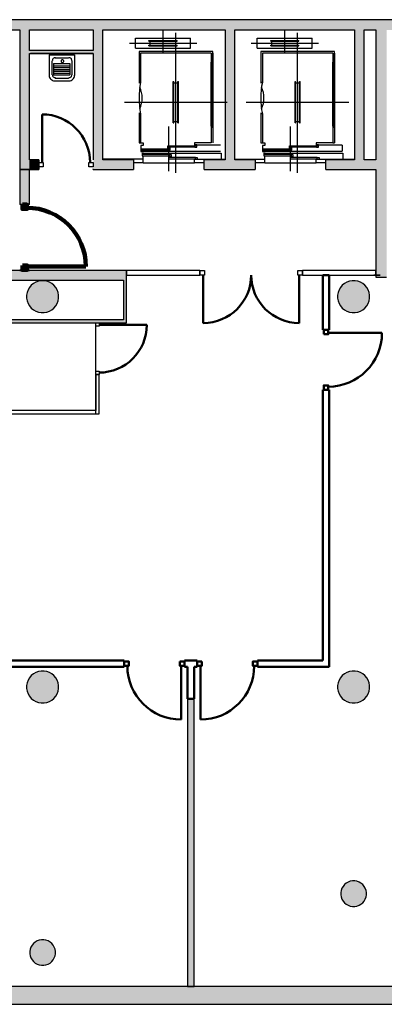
# Model space of a CAD drawing. Header units: metres. Extents: x -1 to 438, y -6 to 31.
# Tile 5 of 6: x 415.78 to 421.47, y 12.84 to 28.23. Entities that reach past the tile are written whole.
import ezdxf

# ---------------------------------------------------------------- set-up
doc = ezdxf.new("R2010")
doc.units = ezdxf.units.M
doc.linetypes.add('CONTINUA', pattern=[0])
doc.linetypes.add('PUNKT', pattern=[6.35, 0, -6.35])
for name, color, linetype, lineweight in [('3D P2 MURS', 7, 'CONTINUA', 25), ('3D P2 MURS NOUS', 7, 'CONTINUA', 25), ('3D P2 PILAR', 7, 'CONTINUA', 25), ('P2 ESCALES 2D', 7, 'CONTINUA', 25), ('P2 NOTACIO', 7, 'CONTINUA', 25)]:
    doc.layers.add(name, color=color, linetype=linetype, lineweight=lineweight)

# ---------------------------------------------------------------- blocks, each defined once
blk = doc.blocks.new('_CLOSEDFILLED')
at = {"color": 0, "linetype": 'ByBlock', "lineweight": -2}
blk.add_solid([(-1, 0), (0, 0), (-1, 0)], dxfattribs=at)

msp = doc.modelspace()

# ---------------------------------------------------------------- hatches: boundary and pattern name
at = {"layer": '3D P2 MURS', "linetype": 'CONTINUA', "lineweight": 18, "true_color": 0xa0a0a0, "transparency": 33554687}
for points in [[(426.846, 28.228), (401.29, 28.228), (401.259, 28.068), (415.781, 28.068), (415.781, 28.068), (415.931, 28.068), (415.931, 28.068), (426.813, 28.068)], [(415.781, 28.068), (415.781, 25.889), (415.931, 25.889), (415.931, 28.068)], [(417.077, 26.039), (417.077, 28.068), (416.927, 28.068), (416.927, 26.039)], [(419.137, 26.039), (419.137, 28.068), (418.987, 28.068), (418.987, 26.039)], [(421.157, 26.039), (421.157, 28.068), (421.007, 28.068), (421.007, 26.039)], [(421.507, 24.205), (421.507, 28.068), (421.337, 28.068), (421.337, 24.205)], [(415.931, 27.699), (416.927, 27.699), (416.927, 27.749), (415.931, 27.749)], [(416.077, 25.889), (416.077, 26.039), (415.931, 26.039), (415.931, 25.889)], [(416.927, 25.889), (417.557, 25.889), (417.557, 26.039), (416.927, 26.039)], [(418.657, 25.889), (419.457, 25.889), (419.457, 26.039), (418.657, 26.039)], [(420.557, 25.889), (421.337, 25.889), (421.337, 26.039), (420.557, 26.039)], [(417.447, 24.309), (412.107, 24.309), (412.107, 24.159), (410.867, 24.159), (410.867, 24.309), (410.831, 24.309), (410.831, 24.159), (417.447, 24.159)], [(417.447, 23.489), (417.447, 24.159), (417.397, 24.159), (417.397, 23.489)], [(415.54, 23.489), (417.397, 23.489), (417.397, 23.539), (415.54, 23.539)], [(398.242, 12.841), (423.657, 12.841), (423.716, 13.121), (398.297, 13.121)]]:
    msp.add_hatch(color=253, dxfattribs=at).paths.add_polyline_path(points)
at = {"layer": '3D P2 MURS NOUS', "linetype": 'CONTINUA', "lineweight": 18, "transparency": 33554687}
for points in [[(415.781, 25.889), (415.781, 25.34), (415.931, 25.34), (415.931, 25.889)], [(415.931, 24.309), (415.931, 24.319), (415.781, 24.319), (415.781, 24.309)]]:
    msp.add_hatch(color=220, dxfattribs=at).paths.add_polyline_path(points)
at = {"layer": '3D P2 MURS NOUS', "linetype": 'CONTINUA', "lineweight": 18, "true_color": 0x006e00, "transparency": 33554687}
msp.add_hatch(color=96, dxfattribs=at).paths.add_polyline_path([(418.4, 17.615), (418.4, 13.121), (418.5, 13.121), (418.5, 17.615)])
at = {"layer": '3D P2 PILAR', "linetype": 'CONTINUA', "lineweight": 18, "transparency": 33554687}
for points in [[(416.159, 24.149), (416.115, 24.149), (416.072, 24.142), (416.031, 24.127), (415.993, 24.105), (415.96, 24.077), (415.932, 24.043), (415.91, 24.005), (415.895, 23.964), (415.887, 23.921), (415.887, 23.878), (415.895, 23.835), (415.91, 23.794), (415.932, 23.756), (415.96, 23.722), (415.993, 23.694), (416.031, 23.672), (416.072, 23.657), (416.115, 23.65), (416.159, 23.65), (416.202, 23.657), (416.243, 23.672), (416.281, 23.694), (416.314, 23.722), (416.342, 23.756), (416.364, 23.794), (416.379, 23.835), (416.387, 23.878), (416.387, 23.921), (416.379, 23.964), (416.364, 24.005), (416.342, 24.043), (416.314, 24.077), (416.281, 24.105), (416.243, 24.127), (416.202, 24.142)], [(421.014, 24.149), (420.97, 24.149), (420.927, 24.142), (420.886, 24.127), (420.848, 24.105), (420.815, 24.077), (420.787, 24.043), (420.765, 24.005), (420.75, 23.964), (420.742, 23.921), (420.742, 23.878), (420.75, 23.835), (420.765, 23.794), (420.787, 23.756), (420.815, 23.722), (420.848, 23.694), (420.886, 23.672), (420.927, 23.657), (420.97, 23.65), (421.014, 23.65), (421.057, 23.657), (421.098, 23.672), (421.136, 23.694), (421.169, 23.722), (421.197, 23.756), (421.219, 23.794), (421.234, 23.835), (421.242, 23.878), (421.242, 23.921), (421.234, 23.964), (421.219, 24.005), (421.197, 24.043), (421.169, 24.077), (421.136, 24.105), (421.098, 24.127), (421.057, 24.142)], [(416.159, 18.049), (416.115, 18.049), (416.072, 18.042), (416.031, 18.027), (415.993, 18.005), (415.96, 17.977), (415.932, 17.943), (415.91, 17.905), (415.895, 17.864), (415.887, 17.821), (415.887, 17.778), (415.895, 17.735), (415.91, 17.694), (415.932, 17.656), (415.96, 17.622), (415.993, 17.594), (416.031, 17.572), (416.072, 17.557), (416.115, 17.55), (416.159, 17.55), (416.202, 17.557), (416.243, 17.572), (416.281, 17.594), (416.314, 17.622), (416.342, 17.656), (416.364, 17.694), (416.379, 17.735), (416.387, 17.778), (416.387, 17.821), (416.379, 17.864), (416.364, 17.905), (416.342, 17.943), (416.314, 17.977), (416.281, 18.005), (416.243, 18.027), (416.202, 18.042)], [(421.014, 18.049), (420.97, 18.049), (420.927, 18.042), (420.886, 18.027), (420.848, 18.005), (420.815, 17.977), (420.787, 17.943), (420.765, 17.905), (420.75, 17.864), (420.742, 17.821), (420.742, 17.778), (420.75, 17.735), (420.765, 17.694), (420.787, 17.656), (420.815, 17.622), (420.848, 17.594), (420.886, 17.572), (420.927, 17.557), (420.97, 17.55), (421.014, 17.55), (421.057, 17.557), (421.098, 17.572), (421.136, 17.594), (421.169, 17.622), (421.197, 17.656), (421.219, 17.694), (421.234, 17.735), (421.242, 17.778), (421.242, 17.821), (421.234, 17.864), (421.219, 17.905), (421.197, 17.943), (421.169, 17.977), (421.136, 18.005), (421.098, 18.027), (421.057, 18.042)], [(421.009, 14.769), (420.975, 14.769), (420.94, 14.763), (420.907, 14.751), (420.877, 14.734), (420.85, 14.711), (420.828, 14.684), (420.81, 14.654), (420.798, 14.621), (420.792, 14.587), (420.792, 14.552), (420.798, 14.518), (420.81, 14.485), (420.828, 14.454), (420.85, 14.428), (420.877, 14.405), (420.907, 14.388), (420.94, 14.376), (420.975, 14.37), (421.009, 14.37), (421.044, 14.376), (421.077, 14.388), (421.107, 14.405), (421.134, 14.428), (421.156, 14.454), (421.174, 14.485), (421.186, 14.518), (421.192, 14.552), (421.192, 14.587), (421.186, 14.621), (421.174, 14.654), (421.156, 14.684), (421.134, 14.711), (421.107, 14.734), (421.077, 14.751), (421.044, 14.763)], [(416.154, 13.849), (416.12, 13.849), (416.085, 13.843), (416.052, 13.831), (416.022, 13.814), (415.995, 13.791), (415.973, 13.764), (415.955, 13.734), (415.943, 13.701), (415.937, 13.667), (415.937, 13.632), (415.943, 13.598), (415.955, 13.565), (415.973, 13.534), (415.995, 13.508), (416.022, 13.485), (416.052, 13.468), (416.085, 13.456), (416.12, 13.45), (416.154, 13.45), (416.189, 13.456), (416.222, 13.468), (416.252, 13.485), (416.279, 13.508), (416.301, 13.534), (416.319, 13.565), (416.331, 13.598), (416.337, 13.632), (416.337, 13.667), (416.331, 13.701), (416.319, 13.734), (416.301, 13.764), (416.279, 13.791), (416.252, 13.814), (416.222, 13.831), (416.189, 13.843)]]:
    msp.add_hatch(color=9, dxfattribs=at).paths.add_polyline_path(points)

# ---------------------------------------------------------------- linework, layer by layer
at = {"layer": '3D P2 MURS', "color": 7, "linetype": 'CONTINUA', "lineweight": 25, "transparency": 33554687}
for p, q in [((426.846, 28.228), (401.29, 28.228)), ((410.827, 28.068), (415.781, 28.068)), ((415.781, 28.068), (415.781, 25.889)), ((415.931, 28.068), (416.927, 28.068)), ((415.931, 27.749), (415.931, 28.068)), ((416.927, 28.068), (416.927, 27.749)), ((417.077, 28.068), (418.987, 28.068)), ((417.077, 26.039), (417.077, 28.068)), ((418.987, 28.068), (418.987, 26.039)), ((419.137, 26.039), (419.137, 28.068)), ((419.137, 28.068), (421.007, 28.068)), ((421.007, 28.068), (421.007, 26.039)), ((421.157, 26.039), (421.157, 28.068)), ((421.157, 28.068), (421.337, 28.068)), ((421.337, 28.068), (421.337, 26.039)), ((416.927, 27.749), (415.931, 27.749)), ((415.931, 27.699), (416.927, 27.699)), ((415.931, 26.039), (415.931, 27.699)), ((416.927, 27.699), (416.927, 26.039)), ((416.077, 26.039), (415.931, 26.039)), ((416.077, 26.039), (416.077, 25.889)), ((417.557, 26.039), (417.077, 26.039)), ((417.557, 26.039), (417.557, 25.889)), ((418.657, 25.889), (418.657, 26.039)), ((418.987, 26.039), (418.657, 26.039)), ((419.457, 26.039), (419.137, 26.039)), ((419.457, 26.039), (419.457, 25.889)), ((420.557, 25.889), (420.557, 26.039)), ((421.007, 26.039), (420.557, 26.039)), ((421.337, 26.039), (421.157, 26.039)), ((415.781, 25.889), (415.931, 25.889)), ((415.931, 25.889), (416.077, 25.889)), ((416.927, 25.889), (416.927, 25.899)), ((416.927, 25.889), (417.557, 25.889)), ((418.657, 25.889), (419.457, 25.889)), ((420.557, 25.889), (421.337, 25.889)), ((421.337, 25.889), (421.337, 24.307)), ((417.447, 24.309), (412.107, 24.309)), ((415.54, 24.159), (417.397, 24.159)), ((417.397, 24.159), (417.397, 23.539)), ((417.447, 24.307), (417.447, 24.309)), ((418.593, 24.307), (417.447, 24.307)), ((417.447, 24.307), (417.447, 24.237)), ((417.447, 24.237), (417.447, 24.307)), ((417.447, 24.237), (418.593, 24.237)), ((417.447, 24.159), (417.447, 24.237)), ((417.447, 23.489), (417.447, 24.159)), ((418.593, 24.307), (418.593, 24.237)), ((420.193, 24.237), (420.193, 24.307)), ((421.337, 24.307), (420.193, 24.307)), ((420.193, 24.237), (421.337, 24.237)), ((421.337, 24.237), (421.337, 24.307)), ((421.337, 24.307), (421.337, 24.237)), ((421.337, 24.237), (421.337, 24.205)), ((421.337, 24.205), (421.507, 24.205)), ((417.397, 23.539), (415.54, 23.539)), ((415.54, 23.489), (416.967, 23.489)), ((416.967, 23.489), (417.017, 23.489)), ((417.017, 23.489), (417.397, 23.489)), ((417.397, 23.489), (417.447, 23.489)), ((416.967, 22.683), (417.017, 22.683)), ((416.967, 22.683), (416.967, 22.119)), ((417.017, 22.069), (417.017, 22.683)), ((416.967, 22.119), (415.637, 22.119)), ((415.647, 22.069), (416.968, 22.069)), ((416.968, 22.069), (417.017, 22.069)), ((423.716, 13.121), (398.297, 13.121)), ((398.242, 12.841), (423.657, 12.841))]:
    msp.add_line(p, q, dxfattribs=at)
at = {"layer": '3D P2 MURS', "color": 202, "linetype": 'CONTINUA', "lineweight": 50, "transparency": 33554687}
for p, q in [((416.127, 25.999), (416.127, 26.749)), ((418.643, 24.237), (418.643, 23.487)), ((420.143, 24.237), (420.143, 23.487)), ((417.017, 23.459), (417.763, 23.459))]:
    msp.add_line(p, q, dxfattribs=at)
at = {"layer": '3D P2 MURS', "color": 7, "linetype": 'CONTINUA', "lineweight": 25, "transparency": 33554687}
for points in [[(416.147, 25.929), (416.077, 25.929), (416.077, 25.999), (416.147, 25.999), (416.147, 25.929)], [(416.927, 25.929), (416.857, 25.929), (416.857, 25.999), (416.927, 25.999), (416.927, 25.929)], [(418.593, 24.307), (418.663, 24.307), (418.663, 24.237), (418.593, 24.237), (418.593, 24.307)], [(420.123, 24.307), (420.193, 24.307), (420.193, 24.237), (420.123, 24.237), (420.123, 24.307)], [(416.967, 23.439), (416.967, 23.489), (417.017, 23.489), (417.017, 23.439), (416.967, 23.439)], [(416.967, 22.683), (416.967, 22.733), (417.017, 22.733), (417.017, 22.683), (416.967, 22.683)]]:
    msp.add_lwpolyline(points, close=True, dxfattribs=at)
at = {"layer": '3D P2 MURS', "color": 202, "linetype": 'CONTINUA', "lineweight": 50, "transparency": 33554687}
for centre, radius, start, end in [((416.127, 25.999), 0.75, 0, 90), ((417.017, 23.459), 0.746, 270, 0)]:
    msp.add_arc(centre, radius, start, end, dxfattribs=at)
for centre, start_param, end_param in [((418.643, 24.237), 4.712389, 6.283185), ((420.143, 24.237), 3.141593, 4.712389)]:
    msp.add_ellipse(centre, major_axis=(0.75, 0), ratio=1, start_param=start_param, end_param=end_param, dxfattribs=at)
at = {"layer": '3D P2 MURS NOUS', "color": 7, "linetype": 'CONTINUA', "lineweight": 25, "transparency": 33554687}
for p, q in [((415.781, 25.889), (415.781, 25.34)), ((415.931, 25.889), (415.781, 25.889)), ((415.931, 25.34), (415.931, 25.889)), ((415.931, 25.34), (415.781, 25.34)), ((415.781, 24.319), (415.931, 24.319)), ((415.781, 24.319), (415.781, 24.309)), ((415.931, 24.309), (415.931, 24.319)), ((415.781, 24.309), (415.931, 24.309)), ((418.4, 17.615), (418.4, 13.121)), ((418.5, 17.615), (418.4, 17.615)), ((418.5, 13.121), (418.5, 17.615)), ((418.4, 13.121), (418.5, 13.121))]:
    msp.add_line(p, q, dxfattribs=at)
at = {"layer": '3D P2 MURS NOUS', "color": 240, "linetype": 'CONTINUA', "lineweight": 140, "transparency": 33554687}
msp.add_line((415.891, 24.369), (416.812, 24.369), dxfattribs=at)
at = {"layer": '3D P2 MURS NOUS', "color": 4, "linetype": 'CONTINUA', "lineweight": 50, "transparency": 33554687}
for p, q in [((420.61, 24.237), (420.51, 24.237)), ((420.51, 24.237), (420.51, 23.383)), ((420.61, 23.383), (420.61, 24.237)), ((420.61, 23.383), (420.51, 23.383)), ((420.595, 23.333), (421.435, 23.333)), ((420.51, 22.443), (420.61, 22.443)), ((420.51, 22.443), (420.51, 18.215)), ((420.61, 18.215), (420.61, 22.443)), ((417.41, 18.215), (414.847, 18.215)), ((417.41, 18.215), (417.41, 18.115)), ((418.35, 18.115), (418.35, 18.215)), ((418.55, 18.215), (418.35, 18.215)), ((418.55, 18.215), (418.55, 18.115)), ((419.49, 18.115), (419.49, 18.215)), ((420.51, 18.215), (419.49, 18.215)), ((420.61, 18.115), (420.61, 18.215)), ((414.997, 18.115), (417.41, 18.115)), ((418.3, 18.13), (418.3, 17.29)), ((418.35, 18.115), (418.4, 18.115)), ((418.4, 18.115), (418.4, 17.615)), ((418.5, 17.615), (418.5, 18.115)), ((418.5, 18.115), (418.55, 18.115)), ((418.6, 18.13), (418.6, 17.29)), ((419.49, 18.115), (420.61, 18.115)), ((418.4, 17.615), (418.5, 17.615))]:
    msp.add_line(p, q, dxfattribs=at)
at = {"layer": '3D P2 MURS NOUS', "color": 240, "linetype": 'CONTINUA', "lineweight": 140, "transparency": 33554687}
for points in [[(415.821, 25.34), (415.821, 25.27), (415.891, 25.27), (415.891, 25.34), (415.821, 25.34)], [(415.821, 24.389), (415.821, 24.319), (415.891, 24.319), (415.891, 24.389), (415.821, 24.389)]]:
    msp.add_lwpolyline(points, close=True, dxfattribs=at)
at = {"layer": '3D P2 MURS NOUS', "color": 4, "linetype": 'CONTINUA', "lineweight": 50, "transparency": 33554687}
for points in [[(420.525, 23.313), (420.525, 23.383), (420.595, 23.383), (420.595, 23.313), (420.525, 23.313)], [(420.525, 22.443), (420.525, 22.513), (420.595, 22.513), (420.595, 22.443), (420.525, 22.443)], [(417.41, 18.2), (417.48, 18.2), (417.48, 18.13), (417.41, 18.13), (417.41, 18.2)], [(418.28, 18.2), (418.35, 18.2), (418.35, 18.13), (418.28, 18.13), (418.28, 18.2)], [(418.62, 18.2), (418.55, 18.2), (418.55, 18.13), (418.62, 18.13), (418.62, 18.2)], [(419.49, 18.2), (419.42, 18.2), (419.42, 18.13), (419.49, 18.13), (419.49, 18.2)]]:
    msp.add_lwpolyline(points, close=True, dxfattribs=at)
at = {"layer": '3D P2 MURS NOUS', "color": 240, "linetype": 'CONTINUA', "lineweight": 140, "transparency": 33554687}
msp.add_arc((415.891, 24.369), 0.921, 0, 90, dxfattribs=at)
at = {"layer": '3D P2 MURS NOUS', "color": 4, "linetype": 'CONTINUA', "lineweight": 50, "transparency": 33554687}
for centre, start, end in [((420.595, 23.333), 270, 0), ((418.3, 18.13), 180, 270), ((418.6, 18.13), 270, 0)]:
    msp.add_arc(centre, 0.84, start, end, dxfattribs=at)
at = {"layer": '3D P2 PILAR', "color": 7, "linetype": 'CONTINUA', "lineweight": 25, "transparency": 33554687}
for p, q in [((415.91, 24.005), (415.895, 23.964)), ((415.932, 24.043), (415.91, 24.005)), ((415.96, 24.077), (415.932, 24.043)), ((415.993, 24.105), (415.96, 24.077)), ((416.031, 24.127), (415.993, 24.105)), ((416.072, 24.142), (416.031, 24.127)), ((416.115, 24.149), (416.072, 24.142)), ((416.159, 24.149), (416.115, 24.149)), ((416.202, 24.142), (416.159, 24.149)), ((416.243, 24.127), (416.202, 24.142)), ((416.281, 24.105), (416.243, 24.127)), ((416.314, 24.077), (416.281, 24.105)), ((416.342, 24.043), (416.314, 24.077)), ((416.364, 24.005), (416.342, 24.043)), ((416.379, 23.964), (416.364, 24.005)), ((420.765, 24.005), (420.75, 23.964)), ((420.787, 24.043), (420.765, 24.005)), ((420.815, 24.077), (420.787, 24.043)), ((420.848, 24.105), (420.815, 24.077)), ((420.886, 24.127), (420.848, 24.105)), ((420.927, 24.142), (420.886, 24.127)), ((420.97, 24.149), (420.927, 24.142)), ((421.014, 24.149), (420.97, 24.149)), ((421.057, 24.142), (421.014, 24.149)), ((421.098, 24.127), (421.057, 24.142)), ((421.136, 24.105), (421.098, 24.127)), ((421.169, 24.077), (421.136, 24.105)), ((421.197, 24.043), (421.169, 24.077)), ((421.219, 24.005), (421.197, 24.043)), ((421.234, 23.964), (421.219, 24.005)), ((415.895, 23.964), (415.887, 23.921)), ((415.887, 23.921), (415.887, 23.878)), ((415.887, 23.878), (415.895, 23.835)), ((416.387, 23.921), (416.379, 23.964)), ((416.379, 23.835), (416.387, 23.878)), ((416.387, 23.878), (416.387, 23.921)), ((420.75, 23.964), (420.742, 23.921)), ((420.742, 23.921), (420.742, 23.878)), ((420.742, 23.878), (420.75, 23.835)), ((421.242, 23.921), (421.234, 23.964)), ((421.234, 23.835), (421.242, 23.878)), ((421.242, 23.878), (421.242, 23.921)), ((415.895, 23.835), (415.91, 23.794)), ((415.91, 23.794), (415.932, 23.756)), ((415.932, 23.756), (415.96, 23.722)), ((415.96, 23.722), (415.993, 23.694)), ((416.281, 23.694), (416.314, 23.722)), ((416.314, 23.722), (416.342, 23.756)), ((416.342, 23.756), (416.364, 23.794)), ((416.364, 23.794), (416.379, 23.835)), ((420.75, 23.835), (420.765, 23.794)), ((420.765, 23.794), (420.787, 23.756)), ((420.787, 23.756), (420.815, 23.722)), ((420.815, 23.722), (420.848, 23.694)), ((421.136, 23.694), (421.169, 23.722)), ((421.169, 23.722), (421.197, 23.756)), ((421.197, 23.756), (421.219, 23.794)), ((421.219, 23.794), (421.234, 23.835)), ((415.993, 23.694), (416.031, 23.672)), ((416.031, 23.672), (416.072, 23.657)), ((416.072, 23.657), (416.115, 23.65)), ((416.115, 23.65), (416.159, 23.65)), ((416.159, 23.65), (416.202, 23.657)), ((416.202, 23.657), (416.243, 23.672)), ((416.243, 23.672), (416.281, 23.694)), ((420.848, 23.694), (420.886, 23.672)), ((420.886, 23.672), (420.927, 23.657)), ((420.927, 23.657), (420.97, 23.65)), ((420.97, 23.65), (421.014, 23.65)), ((421.014, 23.65), (421.057, 23.657)), ((421.057, 23.657), (421.098, 23.672)), ((421.098, 23.672), (421.136, 23.694)), ((415.993, 18.005), (415.96, 17.977)), ((416.031, 18.027), (415.993, 18.005)), ((416.072, 18.042), (416.031, 18.027)), ((416.115, 18.049), (416.072, 18.042)), ((416.159, 18.049), (416.115, 18.049)), ((416.202, 18.042), (416.159, 18.049)), ((416.243, 18.027), (416.202, 18.042)), ((416.281, 18.005), (416.243, 18.027)), ((416.314, 17.977), (416.281, 18.005)), ((420.848, 18.005), (420.815, 17.977)), ((420.886, 18.027), (420.848, 18.005)), ((420.927, 18.042), (420.886, 18.027)), ((420.97, 18.049), (420.927, 18.042)), ((421.014, 18.049), (420.97, 18.049)), ((421.057, 18.042), (421.014, 18.049)), ((421.098, 18.027), (421.057, 18.042)), ((421.136, 18.005), (421.098, 18.027)), ((421.169, 17.977), (421.136, 18.005)), ((415.895, 17.864), (415.887, 17.821)), ((415.91, 17.905), (415.895, 17.864)), ((415.932, 17.943), (415.91, 17.905)), ((415.96, 17.977), (415.932, 17.943)), ((416.342, 17.943), (416.314, 17.977)), ((416.364, 17.905), (416.342, 17.943)), ((416.379, 17.864), (416.364, 17.905)), ((416.387, 17.821), (416.379, 17.864)), ((420.75, 17.864), (420.742, 17.821)), ((420.765, 17.905), (420.75, 17.864)), ((420.787, 17.943), (420.765, 17.905)), ((420.815, 17.977), (420.787, 17.943)), ((421.197, 17.943), (421.169, 17.977)), ((421.219, 17.905), (421.197, 17.943)), ((421.234, 17.864), (421.219, 17.905)), ((421.242, 17.821), (421.234, 17.864)), ((415.887, 17.821), (415.887, 17.778)), ((415.887, 17.778), (415.895, 17.735)), ((415.895, 17.735), (415.91, 17.694)), ((416.364, 17.694), (416.379, 17.735)), ((416.379, 17.735), (416.387, 17.778)), ((416.387, 17.778), (416.387, 17.821)), ((420.742, 17.821), (420.742, 17.778)), ((420.742, 17.778), (420.75, 17.735)), ((420.75, 17.735), (420.765, 17.694)), ((421.219, 17.694), (421.234, 17.735)), ((421.234, 17.735), (421.242, 17.778)), ((421.242, 17.778), (421.242, 17.821)), ((415.91, 17.694), (415.932, 17.656)), ((415.932, 17.656), (415.96, 17.622)), ((415.96, 17.622), (415.993, 17.594)), ((415.993, 17.594), (416.031, 17.572)), ((416.031, 17.572), (416.072, 17.557)), ((416.072, 17.557), (416.115, 17.55)), ((416.115, 17.55), (416.159, 17.55)), ((416.159, 17.55), (416.202, 17.557)), ((416.202, 17.557), (416.243, 17.572)), ((416.243, 17.572), (416.281, 17.594)), ((416.281, 17.594), (416.314, 17.622)), ((416.314, 17.622), (416.342, 17.656)), ((416.342, 17.656), (416.364, 17.694)), ((420.765, 17.694), (420.787, 17.656)), ((420.787, 17.656), (420.815, 17.622)), ((420.815, 17.622), (420.848, 17.594)), ((420.848, 17.594), (420.886, 17.572)), ((420.886, 17.572), (420.927, 17.557)), ((420.927, 17.557), (420.97, 17.55)), ((420.97, 17.55), (421.014, 17.55)), ((421.014, 17.55), (421.057, 17.557)), ((421.057, 17.557), (421.098, 17.572)), ((421.098, 17.572), (421.136, 17.594)), ((421.136, 17.594), (421.169, 17.622)), ((421.169, 17.622), (421.197, 17.656)), ((421.197, 17.656), (421.219, 17.694)), ((420.798, 14.621), (420.792, 14.587)), ((420.81, 14.654), (420.798, 14.621)), ((420.828, 14.684), (420.81, 14.654)), ((420.85, 14.711), (420.828, 14.684)), ((420.877, 14.734), (420.85, 14.711)), ((420.907, 14.751), (420.877, 14.734)), ((420.94, 14.763), (420.907, 14.751)), ((420.975, 14.769), (420.94, 14.763)), ((421.009, 14.769), (420.975, 14.769)), ((421.044, 14.763), (421.009, 14.769)), ((421.077, 14.751), (421.044, 14.763)), ((421.107, 14.734), (421.077, 14.751)), ((421.134, 14.711), (421.107, 14.734)), ((421.156, 14.684), (421.134, 14.711)), ((421.174, 14.654), (421.156, 14.684)), ((421.186, 14.621), (421.174, 14.654)), ((421.192, 14.587), (421.186, 14.621)), ((420.792, 14.587), (420.792, 14.552)), ((420.792, 14.552), (420.798, 14.518)), ((420.798, 14.518), (420.81, 14.485)), ((420.81, 14.485), (420.828, 14.454)), ((421.156, 14.454), (421.174, 14.485)), ((421.174, 14.485), (421.186, 14.518)), ((421.186, 14.518), (421.192, 14.552)), ((421.192, 14.552), (421.192, 14.587)), ((420.828, 14.454), (420.85, 14.428)), ((420.85, 14.428), (420.877, 14.405)), ((420.877, 14.405), (420.907, 14.388)), ((420.907, 14.388), (420.94, 14.376)), ((420.94, 14.376), (420.975, 14.37)), ((420.975, 14.37), (421.009, 14.37)), ((421.009, 14.37), (421.044, 14.376)), ((421.044, 14.376), (421.077, 14.388)), ((421.077, 14.388), (421.107, 14.405)), ((421.107, 14.405), (421.134, 14.428)), ((421.134, 14.428), (421.156, 14.454)), ((416.12, 13.849), (416.085, 13.843)), ((416.154, 13.849), (416.12, 13.849)), ((416.189, 13.843), (416.154, 13.849)), ((415.943, 13.701), (415.937, 13.667)), ((415.955, 13.734), (415.943, 13.701)), ((415.973, 13.764), (415.955, 13.734)), ((415.995, 13.791), (415.973, 13.764)), ((416.022, 13.814), (415.995, 13.791)), ((416.052, 13.831), (416.022, 13.814)), ((416.085, 13.843), (416.052, 13.831)), ((416.222, 13.831), (416.189, 13.843)), ((416.252, 13.814), (416.222, 13.831)), ((416.279, 13.791), (416.252, 13.814)), ((416.301, 13.764), (416.279, 13.791)), ((416.319, 13.734), (416.301, 13.764)), ((416.331, 13.701), (416.319, 13.734)), ((416.337, 13.667), (416.331, 13.701)), ((415.937, 13.667), (415.937, 13.632)), ((415.937, 13.632), (415.943, 13.598)), ((415.943, 13.598), (415.955, 13.565)), ((415.955, 13.565), (415.973, 13.534)), ((416.301, 13.534), (416.319, 13.565)), ((416.319, 13.565), (416.331, 13.598)), ((416.331, 13.598), (416.337, 13.632)), ((416.337, 13.632), (416.337, 13.667)), ((415.973, 13.534), (415.995, 13.508)), ((415.995, 13.508), (416.022, 13.485)), ((416.022, 13.485), (416.052, 13.468)), ((416.052, 13.468), (416.085, 13.456)), ((416.085, 13.456), (416.12, 13.45)), ((416.12, 13.45), (416.154, 13.45)), ((416.154, 13.45), (416.189, 13.456)), ((416.189, 13.456), (416.222, 13.468)), ((416.222, 13.468), (416.252, 13.485)), ((416.252, 13.485), (416.279, 13.508)), ((416.279, 13.508), (416.301, 13.534))]:
    msp.add_line(p, q, dxfattribs=at)
at = {"layer": 'P2 ESCALES 2D', "color": 7, "lineweight": 25, "transparency": 33554687}
for p, q in [((418.017, 27.711), (418.017, 28.059)), ((418.217, 25.833), (418.217, 28.024)), ((419.917, 27.711), (419.917, 28.059)), ((420.117, 25.833), (420.117, 28.024)), ((417.492, 27.861), (418.542, 27.861)), ((417.587, 27.781), (417.587, 27.941)), ((417.587, 27.941), (418.447, 27.941)), ((417.797, 27.901), (418.237, 27.901)), ((417.797, 27.891), (417.797, 27.901)), ((417.797, 27.891), (418.237, 27.891)), ((417.817, 27.831), (417.817, 27.891)), ((418.217, 27.831), (418.217, 27.891)), ((418.237, 27.891), (418.237, 27.901)), ((418.447, 27.781), (418.447, 27.941)), ((419.392, 27.861), (420.442, 27.861)), ((419.487, 27.941), (420.347, 27.941)), ((419.487, 27.781), (419.487, 27.941)), ((419.697, 27.891), (419.697, 27.901)), ((419.697, 27.901), (420.137, 27.901)), ((419.697, 27.891), (420.137, 27.891)), ((419.717, 27.831), (419.717, 27.891)), ((420.117, 27.831), (420.117, 27.891)), ((420.137, 27.891), (420.137, 27.901)), ((420.347, 27.781), (420.347, 27.941)), ((416.927, 27.699), (415.947, 27.699)), ((417.587, 27.781), (418.447, 27.781)), ((418.792, 27.729), (417.642, 27.729)), ((417.642, 27.729), (417.642, 27.237)), ((418.767, 27.704), (417.667, 27.704)), ((417.667, 27.704), (417.667, 27.249)), ((417.797, 27.821), (417.797, 27.831)), ((417.797, 27.831), (418.237, 27.831)), ((417.797, 27.821), (418.237, 27.821)), ((418.237, 27.821), (418.237, 27.831)), ((418.767, 27.704), (418.767, 26.304)), ((418.792, 26.539), (418.792, 27.729)), ((418.792, 27.704), (418.792, 26.304)), ((419.487, 27.781), (420.347, 27.781)), ((419.542, 27.729), (419.542, 27.237)), ((420.692, 27.729), (419.542, 27.729)), ((419.567, 27.704), (419.567, 27.249)), ((420.667, 27.704), (419.567, 27.704)), ((419.697, 27.831), (420.137, 27.831)), ((419.697, 27.821), (419.697, 27.831)), ((419.697, 27.821), (420.137, 27.821)), ((420.137, 27.821), (420.137, 27.831)), ((420.667, 27.704), (420.667, 26.304)), ((420.692, 26.539), (420.692, 27.729)), ((420.692, 27.704), (420.692, 26.304)), ((416.238, 27.677), (416.635, 27.677)), ((416.238, 27.677), (416.238, 27.356)), ((416.281, 27.584), (416.281, 27.364)), ((416.331, 27.634), (416.543, 27.634)), ((416.593, 27.584), (416.593, 27.364)), ((416.635, 27.677), (416.635, 27.356)), ((418.767, 26.564), (418.767, 27.564)), ((420.667, 26.564), (420.667, 27.564)), ((416.306, 27.542), (416.306, 27.364)), ((416.306, 27.542), (416.559, 27.542)), ((416.306, 27.508), (416.559, 27.508)), ((416.306, 27.483), (416.559, 27.483)), ((416.306, 27.449), (416.559, 27.449)), ((416.306, 27.423), (416.559, 27.423)), ((416.559, 27.542), (416.559, 27.364)), ((416.306, 27.39), (416.559, 27.39)), ((416.306, 27.364), (416.559, 27.364)), ((416.323, 27.271), (416.543, 27.271)), ((416.331, 27.314), (416.543, 27.314)), ((417.667, 27.249), (417.642, 27.249)), ((418.177, 27.264), (418.187, 27.264)), ((418.177, 26.614), (418.177, 27.264)), ((418.187, 26.614), (418.187, 27.264)), ((418.187, 27.239), (418.247, 27.239)), ((418.247, 27.264), (418.257, 27.264)), ((418.247, 26.614), (418.247, 27.264)), ((418.257, 26.614), (418.257, 27.264)), ((419.567, 27.249), (419.542, 27.249)), ((420.077, 26.614), (420.077, 27.264)), ((420.077, 27.264), (420.087, 27.264)), ((420.087, 26.614), (420.087, 27.264)), ((420.087, 27.239), (420.147, 27.239)), ((420.147, 26.614), (420.147, 27.264)), ((420.147, 27.264), (420.157, 27.264)), ((420.157, 26.614), (420.157, 27.264)), ((417.417, 26.939), (419.017, 26.939)), ((419.317, 26.939), (420.917, 26.939)), ((417.642, 26.773), (417.642, 26.304)), ((417.667, 26.759), (417.642, 26.759)), ((417.667, 26.759), (417.667, 26.304)), ((418.187, 26.639), (418.247, 26.639)), ((419.542, 26.773), (419.542, 26.304)), ((419.567, 26.759), (419.542, 26.759)), ((419.567, 26.759), (419.567, 26.304)), ((420.087, 26.639), (420.147, 26.639)), ((418.107, 25.86), (418.107, 26.558)), ((418.177, 26.614), (418.187, 26.614)), ((418.247, 26.614), (418.257, 26.614)), ((420.007, 25.86), (420.007, 26.558)), ((420.077, 26.614), (420.087, 26.614)), ((420.147, 26.614), (420.157, 26.614)), ((417.642, 26.304), (417.707, 26.304)), ((417.672, 26.174), (418.912, 26.174)), ((418.1, 26.19), (417.678, 26.19)), ((418.514, 26.235), (418.092, 26.235)), ((418.912, 26.268), (418.507, 26.268)), ((419.542, 26.304), (419.607, 26.304)), ((419.572, 26.174), (420.812, 26.174)), ((420, 26.19), (419.578, 26.19)), ((420.414, 26.235), (419.992, 26.235)), ((420.812, 26.268), (420.407, 26.268)), ((420.667, 26.304), (420.692, 26.304)), ((420.812, 26.268), (420.812, 26.174)), ((417.707, 26.049), (417.077, 26.049)), ((418.114, 26.122), (417.692, 26.122)), ((417.707, 26.049), (417.707, 26.1)), ((417.707, 25.989), (417.707, 26.049)), ((418.522, 26.077), (418.1, 26.077)), ((418.507, 26.049), (418.987, 26.049)), ((418.507, 25.989), (418.507, 26.049)), ((419.137, 26.049), (419.607, 26.049)), ((420.014, 26.122), (419.592, 26.122)), ((419.607, 26.049), (419.607, 26.1)), ((419.607, 25.989), (419.607, 26.049)), ((420.422, 26.077), (420, 26.077)), ((420.407, 26.049), (421.007, 26.049)), ((420.407, 25.989), (420.407, 26.049)), ((417.707, 25.989), (417.557, 25.989)), ((417.707, 25.989), (418.507, 25.989)), ((418.657, 25.989), (418.507, 25.989)), ((419.607, 25.989), (419.457, 25.989)), ((419.607, 25.989), (420.407, 25.989)), ((420.557, 25.989), (420.407, 25.989)), ((416.967, 22.069), (416.967, 23.489))]:
    msp.add_line(p, q, dxfattribs=at)
for points in [[(416.336, 27.634), (416.326, 27.634), (416.318, 27.631), (416.31, 27.627), (416.303, 27.621), (416.297, 27.614), (416.293, 27.606), (416.29, 27.597), (416.289, 27.588)], [(416.593, 27.588), (416.592, 27.597), (416.59, 27.606), (416.585, 27.614), (416.58, 27.621), (416.573, 27.627), (416.565, 27.631), (416.556, 27.634), (416.547, 27.634)], [(416.238, 27.36), (416.24, 27.342), (416.245, 27.326), (416.254, 27.311), (416.264, 27.297), (416.278, 27.287), (416.293, 27.278), (416.309, 27.273), (416.327, 27.271)], [(416.289, 27.369), (416.29, 27.359), (416.293, 27.35), (416.297, 27.343), (416.303, 27.336), (416.31, 27.33), (416.318, 27.326), (416.326, 27.323), (416.336, 27.322)], [(416.547, 27.322), (416.556, 27.323), (416.565, 27.326), (416.573, 27.33), (416.58, 27.336), (416.585, 27.343), (416.59, 27.35), (416.592, 27.359), (416.593, 27.369)], [(416.547, 27.271), (416.565, 27.273), (416.581, 27.278), (416.596, 27.287), (416.61, 27.297), (416.62, 27.311), (416.629, 27.326), (416.634, 27.342), (416.635, 27.36)], [(417.667, 26.304), (417.707, 26.304), (417.707, 26.263), (417.672, 26.263), (417.672, 26.167), (417.712, 26.167)], [(417.708, 26.173), (417.678, 26.173), (417.678, 26.212), (418.1, 26.212), (418.1, 26.19), (418.13, 26.19), (418.13, 26.227), (418.11, 26.227)], [(418.122, 26.218), (418.092, 26.218), (418.092, 26.257), (418.514, 26.257), (418.514, 26.235), (418.544, 26.235), (418.544, 26.272), (418.524, 26.272)], [(418.767, 26.304), (418.507, 26.304), (418.507, 26.263), (418.537, 26.263)], [(419.567, 26.304), (419.607, 26.304), (419.607, 26.263), (419.572, 26.263), (419.572, 26.167), (419.612, 26.167)], [(419.608, 26.173), (419.578, 26.173), (419.578, 26.212), (420, 26.212), (420, 26.19), (420.03, 26.19), (420.03, 26.227), (420.01, 26.227)], [(420.022, 26.218), (419.992, 26.218), (419.992, 26.257), (420.414, 26.257), (420.414, 26.235), (420.444, 26.235), (420.444, 26.272), (420.424, 26.272)], [(420.667, 26.304), (420.407, 26.304), (420.407, 26.263), (420.437, 26.263)], [(417.685, 26.144), (418.925, 26.144), (418.925, 26.049)], [(417.722, 26.139), (417.692, 26.139), (417.692, 26.1), (418.114, 26.1), (418.114, 26.122), (418.144, 26.122), (418.144, 26.085), (418.124, 26.085)], [(418.13, 26.094), (418.1, 26.094), (418.1, 26.055), (418.522, 26.055), (418.522, 26.077), (418.552, 26.077), (418.552, 26.049)], [(419.585, 26.144), (420.825, 26.144), (420.825, 26.049)], [(419.622, 26.139), (419.592, 26.139), (419.592, 26.1), (420.014, 26.1), (420.014, 26.122), (420.044, 26.122), (420.044, 26.085), (420.024, 26.085)], [(420.03, 26.094), (420, 26.094), (420, 26.055), (420.422, 26.055), (420.422, 26.077), (420.452, 26.077), (420.452, 26.049)]]:
    msp.add_lwpolyline(points, dxfattribs=at)
msp.add_lwpolyline([(416.467, 27.58), (416.466, 27.584), (416.465, 27.588), (416.463, 27.591), (416.46, 27.595), (416.457, 27.597), (416.454, 27.599), (416.45, 27.6), (416.445, 27.601), (416.441, 27.6), (416.437, 27.599), (416.434, 27.597), (416.43, 27.595), (416.428, 27.591), (416.426, 27.588), (416.425, 27.584), (416.424, 27.58), (416.425, 27.575), (416.426, 27.571), (416.428, 27.568), (416.43, 27.565), (416.434, 27.562), (416.437, 27.56), (416.441, 27.559), (416.445, 27.559), (416.45, 27.559), (416.454, 27.56), (416.457, 27.562), (416.46, 27.565), (416.463, 27.568), (416.465, 27.571), (416.466, 27.575), (416.467, 27.58)], close=True, dxfattribs=at)
for centre, radius, start, end in [((418.855, 27.004), 1.213, 168.3473, 191.6527), ((420.755, 27.004), 1.213, 168.3473, 191.6527), ((417.293, 27.004), 0.399, 334.7815, 25.2185), ((419.193, 27.004), 0.399, 334.7815, 25.2185)]:
    msp.add_arc(centre, radius, start, end, dxfattribs=at)
at = {"layer": 'P2 NOTACIO', "color": 2, "linetype": 'PUNKT', "lineweight": 35, "transparency": 33554687}
msp.add_line((421.407, 24.234), (417.447, 24.234), dxfattribs=at)

# ---------------------------------------------------------------- block references
at = {"layer": '3D P2 PILAR', "color": 7, "linetype": 'CONTINUA', "lineweight": 25, "transparency": 33554687, "xscale": 0.0002666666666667, "yscale": 0.0002666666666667, "zscale": 0.0002666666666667}
for p in [(416.137, 23.899), (420.992, 23.899), (416.137, 17.799), (420.992, 17.799), (420.992, 14.569), (416.137, 13.649)]:
    msp.add_blockref('_CLOSEDFILLED', p, dxfattribs=at)

doc.saveas('drawing.dxf')
